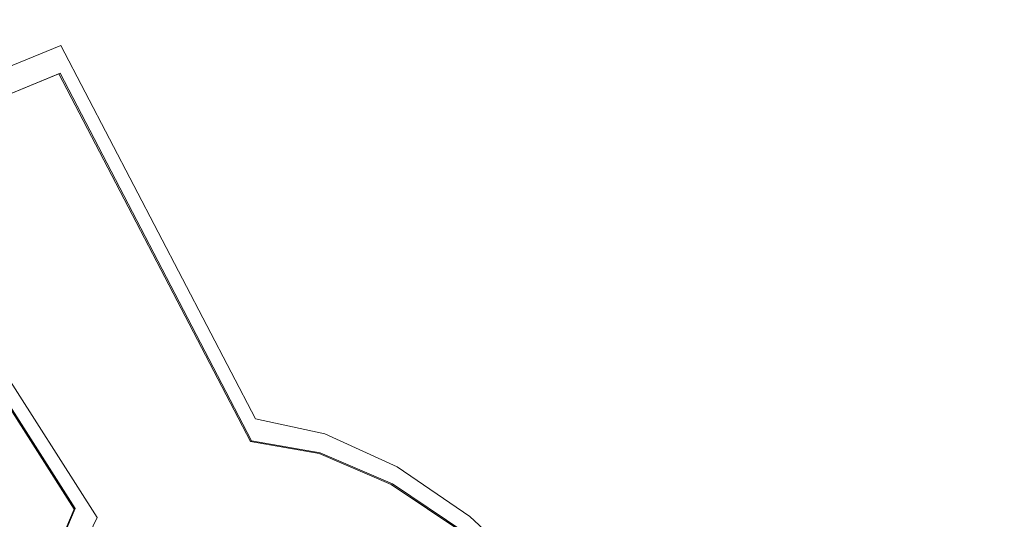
# Model space of a CAD drawing. Header units: inches. Extents: x 0.6 to 16.3, y 0.2 to 11.5.
# Tile 39 of 53: x 12.475 to 12.761, y 8.419 to 8.564. Entities that reach past the tile are written whole.
import ezdxf

# ---------------------------------------------------------------- set-up
doc = ezdxf.new("R2010")
doc.units = ezdxf.units.IN
doc.header["$MEASUREMENT"] = 0

msp = doc.modelspace()

# ---------------------------------------------------------------- linework, layer by layer
at = {"color": 7, "linetype": 'Continuous', "lineweight": 15}
for p, q in [((12.48701203, 8.55661418), (12.42192095, 8.52994407)), ((12.48701203, 8.55661418), (12.54350184, 8.44824956)), ((12.48644121, 8.54832401), (12.4300778, 8.52522993)), ((12.48679476, 8.54852811), (12.43043135, 8.52543403)), ((12.48679476, 8.54852811), (12.48644121, 8.54832401)), ((12.48644121, 8.54832401), (12.54206706, 8.44161671)), ((12.48679476, 8.54852811), (12.54242061, 8.44182081)), ((12.42192095, 8.52994407), (12.49083921, 8.42197944)), ((12.42230448, 8.53010122), (12.49119276, 8.42218355)), ((12.4300778, 8.52522993), (12.49753727, 8.41955057)), ((12.54242061, 8.44182081), (12.54206706, 8.44161671)), ((12.49119276, 8.42218355), (12.49083921, 8.42197944))]:
    msp.add_line(p, q, dxfattribs=at)
at = {"color": 7, "linetype": 'Continuous', "lineweight": 15, "flags": 128}
for points in [[(12.62598001, 8.40107479), (12.60574969, 8.41984956), (12.58470247, 8.43432133), (12.56367467, 8.44391507), (12.54350184, 8.44824956)], [(12.62598001, 8.40107479), (12.60574969, 8.41984956), (12.58470247, 8.43432133), (12.56367467, 8.44391507), (12.54350184, 8.44824956)], [(12.65678897, 8.18835151), (12.66148731, 8.19144768), (12.67362512, 8.20440341), (12.68189225, 8.22207705), (12.68592542, 8.24369195), (12.68554737, 8.26829824), (12.68077473, 8.2948146), (12.67181722, 8.32207577), (12.65906849, 8.34888377), (12.64308877, 8.37406053), (12.62458029, 8.39649965), (12.6043564, 8.41521506), (12.58330584, 8.42938431), (12.56235366, 8.43838473), (12.54242061, 8.44182081)], [(12.65678897, 8.18835151), (12.66148731, 8.19144768), (12.67362512, 8.20440341), (12.68189225, 8.22207705), (12.68592542, 8.24369195), (12.68554737, 8.26829824), (12.68077473, 8.2948146), (12.67181722, 8.32207577), (12.65906849, 8.34888377), (12.64308877, 8.37406053), (12.62458029, 8.39649965), (12.6043564, 8.41521506), (12.58330584, 8.42938431), (12.56235366, 8.43838473), (12.54242061, 8.44182081)], [(12.60400285, 8.41501096), (12.58295228, 8.42918021), (12.56200011, 8.43818063), (12.54206706, 8.44161671)], [(12.60400285, 8.41501096), (12.58295228, 8.42918021), (12.56200011, 8.43818063), (12.54206706, 8.44161671)], [(12.49119276, 8.42218355), (12.48345687, 8.40392714), (12.47977753, 8.38200854), (12.48030092, 8.3572987), (12.48500625, 8.33077949), (12.49370655, 8.30350466), (12.50605612, 8.276558), (12.52156422, 8.25101026), (12.53961463, 8.22787659), (12.55949012, 8.20807623), (12.5804009, 8.19239595), (12.60151608, 8.18145884), (12.62199662, 8.17569947), (12.64102873, 8.17534671), (12.65785614, 8.18041456), (12.66053866, 8.18185614)], [(12.49119276, 8.42218355), (12.48345687, 8.40392714), (12.47977753, 8.38200854), (12.48030092, 8.3572987), (12.48500625, 8.33077949), (12.49370655, 8.30350466), (12.50605612, 8.276558), (12.52156422, 8.25101026), (12.53961463, 8.22787659), (12.55949012, 8.20807623), (12.5804009, 8.19239595), (12.60151608, 8.18145884), (12.62199662, 8.17569947), (12.64102873, 8.17534671), (12.65785614, 8.18041456), (12.66053866, 8.18185614)], [(12.49083921, 8.42197944), (12.48310332, 8.40372304)], [(12.49083921, 8.42197944), (12.48310332, 8.40372304)], [(12.49753727, 8.41955057), (12.48910238, 8.40205715)], [(12.49753727, 8.41955057), (12.48910238, 8.40205715)]]:
    msp.add_lwpolyline(points, dxfattribs=at)
at = {"color": 7, "linetype": 'Continuous', "lineweight": 15}
msp.add_open_spline([(11.79793775, 8.87593562), (11.79723912, 8.87526361), (11.78474199, 8.86324275), (11.76336257, 8.83589617), (11.73420302, 8.79375576), (11.70878665, 8.74717229), (11.68678291, 8.69693745), (11.66841912, 8.64309953), (11.65375212, 8.58593965), (11.64285959, 8.52570354), (11.63578654, 8.46266716), (11.63255998, 8.39711324), (11.63318647, 8.3293347), (11.63765434, 8.25962969), (11.64593488, 8.18830088), (11.65798382, 8.11565326), (11.67374191, 8.04199558), (11.69313532, 7.96763972), (11.71607596, 7.89289981), (11.74246185, 7.81809133), (11.77217738, 7.74352999), (11.80509378, 7.66953055), (11.84106953, 7.59640563), (11.87995094, 7.52446439), (11.92157264, 7.45401142), (11.96575818, 7.38534561), (12.0123209, 7.31875856), (12.06106482, 7.25453332), (12.1117857, 7.19294308), (12.16427171, 7.13425035), (12.21830442, 7.07870603), (12.27365969, 7.02654847), (12.33010863, 6.97800271), (12.3874184, 6.93327982), (12.44535302, 6.89257632), (12.50367395, 6.85607378), (12.56214041, 6.82393831), (12.62050854, 6.79632077), (12.67853092, 6.77335519), (12.7359555, 6.75515945), (12.79252978, 6.74182363), (12.84798639, 6.73344195), (12.9020983, 6.72998004), (12.9544788, 6.73175196), (12.99791666, 6.73677206), (13.02298987, 6.74316164), (13.03197458, 6.74545128)], degree=3, knots=[0, 0, 0, 0, 0.0013678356, 0.0244678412, 0.0476373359, 0.0708861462, 0.0942126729, 0.1176070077, 0.1410548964, 0.1645412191, 0.1880523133, 0.2115770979, 0.2351073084, 0.2586358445, 0.282159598, 0.3056769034, 0.3291870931, 0.3526901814, 0.376186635, 0.3996772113, 0.4231628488, 0.4466445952, 0.4701235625, 0.4936008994, 0.5170777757, 0.54055527, 0.5640342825, 0.5875160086, 0.6110016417, 0.6344923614, 0.657989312, 0.6814935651, 0.7050060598, 0.7285275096, 0.7520582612, 0.7755980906, 0.7991459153, 0.822699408, 0.8462534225, 0.8698000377, 0.8933291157, 0.9168274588, 0.9402794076, 0.9636685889, 0.9869810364, 1, 1, 1, 1], dxfattribs=at)

doc.saveas('drawing.dxf')
